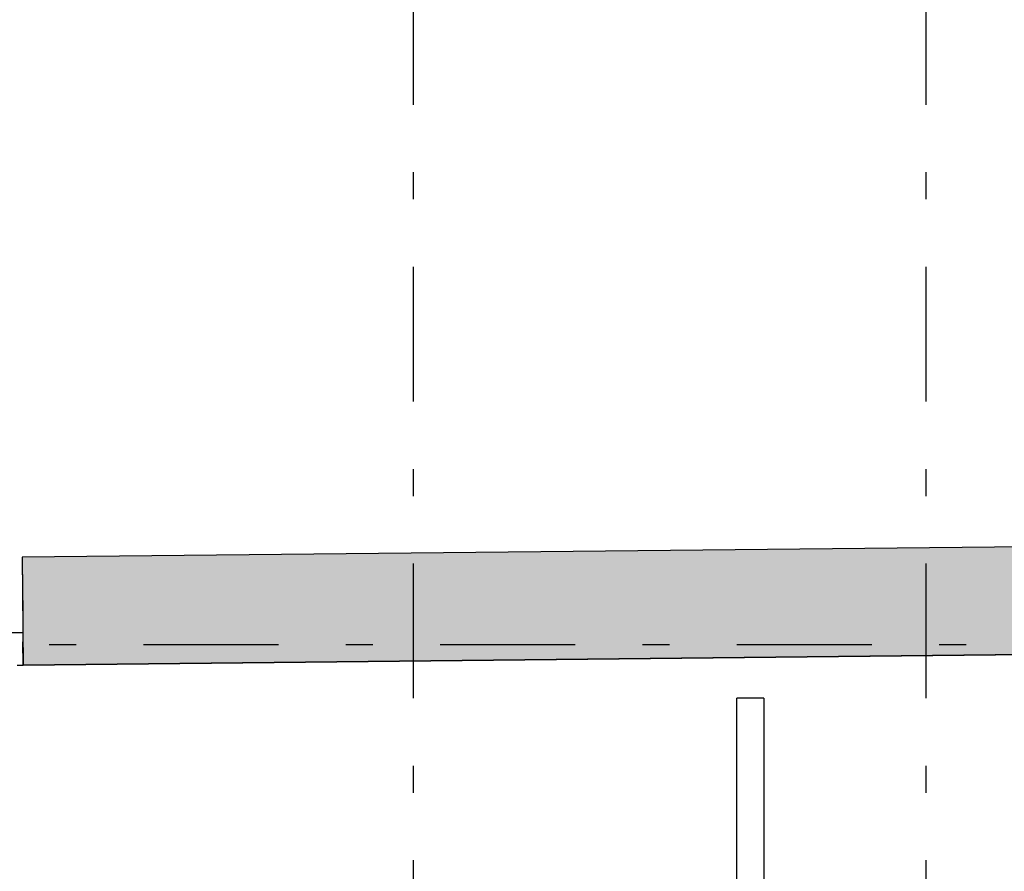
# Model space of a CAD drawing. Extents: x 2 to 87, y -108 to 11.
# Tile 31 of 256: x 20.27 to 23.92, y -86.55 to -83.39. Entities that reach past the tile are written whole.
import ezdxf

# ---------------------------------------------------------------- set-up
doc = ezdxf.new("R2010")
doc.units = 0
doc.header["$MEASUREMENT"] = 0
doc.linetypes.add('DASHDOT', pattern=[1, 0.5, -0.25, 0, -0.25])
for name, color, linetype in [('2', 7, 'CONTINUOUS'), ('25', 7, 'CONTINUOUS'), ('30', 7, 'CONTINUOUS'), ('5', 7, 'CONTINUOUS'), ('6', 7, 'CONTINUOUS')]:
    doc.layers.add(name, color=color, linetype=linetype)

msp = doc.modelspace()

# ---------------------------------------------------------------- linework, layer by layer
at = {"layer": '2', "color": 62, "linetype": 'Continuous'}
for p, q in [((28.5971, -85.2978), (20.2775, -85.3844)), ((20.2775, -85.3844), (20.2817, -85.7844)), ((20.2817, -85.7844), (24.8243, -85.7371))]:
    msp.add_line(p, q, dxfattribs=at)
at = {"layer": '25', "color": 62, "linetype": 'Continuous'}
for p, q in [((28.5971, -85.2978), (20.2775, -85.3844)), ((20.2775, -85.3844), (20.2776, -85.3941)), ((20.2776, -85.3941), (20.2777, -85.3996)), ((20.2777, -85.3996), (20.2797, -85.5927)), ((20.2797, -85.5927), (20.2803, -85.6525)), ((20.2803, -85.6525), (20.2807, -85.6881)), ((20.2807, -85.6881), (20.2808, -85.6977)), ((20.2817, -85.7844), (20.2808, -85.6977)), ((28.6013, -85.6977), (20.2817, -85.7844))]:
    msp.add_line(p, q, dxfattribs=at)
for points in [[(28.5971, -85.2978), (20.2775, -85.3844), (28.598, -85.3844)], [(20.2775, -85.3844), (20.2776, -85.3941), (28.5981, -85.3941)], [(20.2775, -85.3844), (28.598, -85.3844), (28.5981, -85.3941)], [(20.2776, -85.3941), (20.2777, -85.3996), (28.5981, -85.3996)], [(20.2776, -85.3941), (28.5981, -85.3941), (28.5981, -85.3996)], [(20.2777, -85.3996), (20.2797, -85.5927), (28.6002, -85.5927)], [(20.2777, -85.3996), (28.5981, -85.3996), (28.6002, -85.5927)], [(20.2797, -85.5927), (20.2803, -85.6525), (28.6008, -85.6525)], [(20.2797, -85.5927), (28.6002, -85.5927), (28.6008, -85.6525)], [(20.2803, -85.6525), (20.2807, -85.6881), (28.6012, -85.6881)], [(20.2803, -85.6525), (28.6008, -85.6525), (28.6012, -85.6881)], [(20.2807, -85.6881), (20.2808, -85.6977), (28.6013, -85.6977)], [(20.2807, -85.6881), (28.6012, -85.6881), (28.6013, -85.6977)], [(20.2808, -85.6977), (28.6013, -85.6977), (20.2817, -85.7844)]]:
    msp.add_solid(points, dxfattribs=at)
at = {"layer": '30', "color": 62, "linetype": 'Continuous'}
for p, q in [((20.2805, -85.6644), (20.2405, -85.6648)), ((20.2597, -85.7846), (20.2817, -85.7844))]:
    msp.add_line(p, q, dxfattribs=at)
at = {"layer": '5', "color": 7, "linetype": 'DASHDOT'}
for p, q in [((21.7276, -7.3075), (21.7276, -96.5075)), ((23.6276, -7.3075), (23.6276, -96.5075)), ((7.5276, -85.7075), (52.6276, -85.7075))]:
    msp.add_line(p, q, dxfattribs=at)
at = {"layer": '6', "color": 62, "linetype": 'Continuous'}
for p, q in [((23.0276, -85.9075), (22.9276, -85.9075)), ((22.9276, -87.0075), (22.9276, -85.9075)), ((23.0276, -85.9075), (23.0276, -86.9075))]:
    msp.add_line(p, q, dxfattribs=at)

doc.saveas('drawing.dxf')
